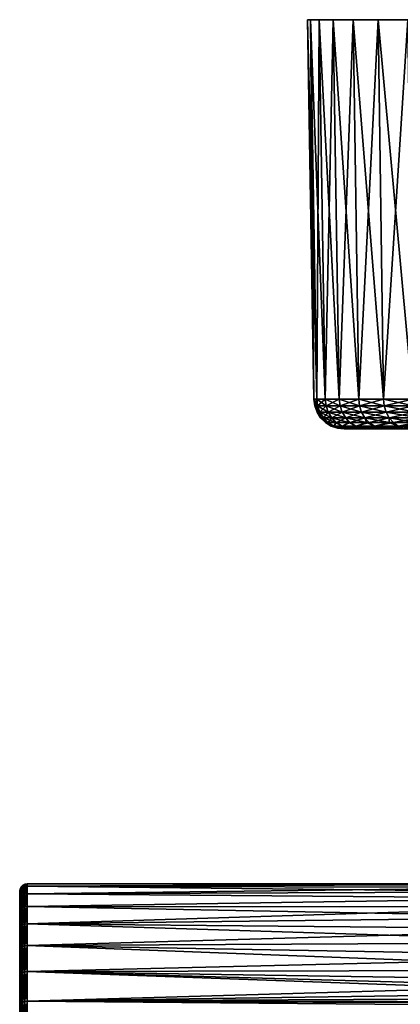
# Model space of a CAD drawing. Header units: metres. Extents: x -128 to 146, y -23 to 80.
# Tile 5 of 113: x -128 to -103, y 15 to 80. Entities that reach past the tile are written whole.
import ezdxf

# ---------------------------------------------------------------- set-up
doc = ezdxf.new("R2010")
doc.units = ezdxf.units.M
doc.layers.add('solid_509241_SW0001', color=7, linetype='CONTINUOUS')

msp = doc.modelspace()

# ---------------------------------------------------------------- linework, layer by layer
at = {"layer": 'solid_509241_SW0001'}
for points in [[(-44.190529, 80, -3.514035), (-108.809471, 80, -3.514035), (-109, 80, -0.000002)], [(-108.582787, 54.966671, -0.000002), (-109, 80, -0.000002), (-108.809471, 80, -3.514035)], [(-44, 80, -0.000002), (-44.190529, 80, -3.514035), (-109, 80, -0.000002)], [(-108.809471, 80, 3.514032), (-44, 80, -0.000002), (-109, 80, -0.000002)], [(-108.394714, 54.966629, 3.468765), (-108.809471, 80, 3.514032), (-109, 80, -0.000002)], [(-108.394714, 54.966629, 3.468765), (-109, 80, -0.000002), (-108.582787, 54.966671, -0.000002)], [(-44.759819, 80, -6.986503), (-108.240181, 80, -6.986502), (-108.809471, 80, -3.514035)], [(-108.394714, 54.966629, -3.468768), (-108.809471, 80, -3.514035), (-108.240181, 80, -6.986502)], [(-44.190529, 80, -3.514035), (-44.759819, 80, -6.986503), (-108.809471, 80, -3.514035)], [(-108.394714, 54.966629, -3.468768), (-108.582787, 54.966671, -0.000002), (-108.809471, 80, -3.514035)], [(-108.809471, 80, 3.514032), (-44.190529, 80, 3.514032), (-44, 80, -0.000002)], [(-108.809471, 80, 3.514032), (-108.240181, 80, 6.986499), (-44.190529, 80, 3.514032)], [(-107.832703, 54.96664, 6.896859), (-108.240181, 80, 6.986499), (-108.809471, 80, 3.514032)], [(-108.394714, 54.966629, 3.468765), (-107.832703, 54.96664, 6.896859), (-108.809471, 80, 3.514032)], [(-107.832703, 54.96664, -6.896862), (-108.394714, 54.966629, -3.468768), (-108.240181, 80, -6.986502)], [(-45.701141, 80, -10.376924), (-107.298859, 80, -10.376924), (-108.240181, 80, -6.986502)], [(-107.832703, 54.96664, -6.896862), (-108.240181, 80, -6.986502), (-107.298859, 80, -10.376924)], [(-44.759819, 80, -6.986503), (-45.701141, 80, -10.376924), (-108.240181, 80, -6.986502)], [(-108.240181, 80, 6.986499), (-44.759819, 80, 6.986499), (-44.190529, 80, 3.514032)], [(-108.240181, 80, 6.986499), (-107.298859, 80, 10.376921), (-44.759819, 80, 6.986499)], [(-106.903351, 54.966667, 10.244089), (-107.298859, 80, 10.376921), (-108.240181, 80, 6.986499)], [(-107.832703, 54.96664, 6.896859), (-106.903351, 54.966667, 10.244089), (-108.240181, 80, 6.986499)], [(-106.903351, 54.966667, -10.244092), (-107.832703, 54.96664, -6.896862), (-107.298859, 80, -10.376924)], [(-47.003838, 80, -13.646488), (-105.996162, 80, -13.646487), (-107.298859, 80, -10.376924)], [(-106.903351, 54.966667, -10.244092), (-107.298859, 80, -10.376924), (-105.996162, 80, -13.646487)], [(-45.701141, 80, -10.376924), (-47.003838, 80, -13.646488), (-107.298859, 80, -10.376924)], [(-107.298859, 80, 10.376921), (-45.701141, 80, 10.37692), (-44.759819, 80, 6.986499)], [(-107.298859, 80, 10.376921), (-105.996162, 80, 13.646485), (-45.701141, 80, 10.37692)], [(-105.617546, 54.966667, 13.471213), (-105.996162, 80, 13.646485), (-107.298859, 80, 10.376921)], [(-106.903351, 54.966667, 10.244089), (-105.617546, 54.966667, 13.471213), (-107.298859, 80, 10.376921)], [(-105.617546, 54.966667, -13.471216), (-106.903351, 54.966667, -10.244092), (-105.996162, 80, -13.646487)], [(-48.652134, 80, -16.755495), (-104.34787, 80, -16.755493), (-105.996162, 80, -13.646487)], [(-105.617546, 54.966667, -13.471216), (-105.996162, 80, -13.646487), (-104.34787, 80, -16.755493)], [(-47.003838, 80, -13.646488), (-48.652134, 80, -16.755495), (-105.996162, 80, -13.646487)], [(-105.996162, 80, 13.646485), (-47.003838, 80, 13.646484), (-45.701141, 80, 10.37692)], [(-105.996162, 80, 13.646485), (-104.34787, 80, 16.755491), (-47.003838, 80, 13.646484)], [(-103.990364, 54.96664, 16.540403), (-104.34787, 80, 16.755491), (-105.996162, 80, 13.646485)], [(-105.617546, 54.966667, 13.471213), (-103.990364, 54.96664, 16.540403), (-105.996162, 80, 13.646485)], [(-103.990364, 54.96664, -16.540407), (-105.617546, 54.966667, -13.471216), (-104.34787, 80, -16.755493)], [(-50.626945, 80, -19.668129), (-102.373055, 80, -19.668129), (-104.34787, 80, -16.755493)], [(-103.990364, 54.96664, -16.540407), (-104.34787, 80, -16.755493), (-102.373055, 80, -19.668129)], [(-48.652134, 80, -16.755495), (-50.626945, 80, -19.668129), (-104.34787, 80, -16.755493)], [(-104.34787, 80, 16.755491), (-48.652134, 80, 16.755491), (-47.003838, 80, 13.646484)], [(-104.34787, 80, 16.755491), (-102.373055, 80, 19.668125), (-48.652134, 80, 16.755491)], [(-102.040878, 54.966644, 19.415676), (-102.373055, 80, 19.668125), (-104.34787, 80, 16.755491)], [(-103.990364, 54.96664, 16.540403), (-102.040878, 54.966644, 19.415676), (-104.34787, 80, 16.755491)], [(-102.040878, 54.966644, -19.41568), (-103.990364, 54.96664, -16.540407), (-102.373055, 80, -19.668129)], [(-108.52636, 54.527149, -0.000002), (-108.582787, 54.966671, -0.000002), (-108.394714, 54.966629, -3.468768)], [(-108.338623, 54.527149, 3.462657), (-108.394714, 54.966629, 3.468765), (-108.582787, 54.966671, -0.000002)], [(-108.338623, 54.527149, 3.462657), (-108.582787, 54.966671, -0.000002), (-108.52636, 54.527149, -0.000002)], [(-108.338623, 54.527149, -3.46266), (-108.52636, 54.527149, -0.000002), (-108.394714, 54.966629, -3.468768)], [(-108.338623, 54.527149, -3.46266), (-108.394714, 54.966629, -3.468768), (-107.832703, 54.96664, -6.896862)], [(-107.777603, 54.527153, 6.884719), (-107.832703, 54.96664, 6.896859), (-108.394714, 54.966629, 3.468765)], [(-107.777603, 54.527153, 6.884719), (-108.394714, 54.966629, 3.468765), (-108.338623, 54.527149, 3.462657)], [(-107.777603, 54.527153, -6.884722), (-108.338623, 54.527149, -3.46266), (-107.832703, 54.96664, -6.896862)], [(-107.777603, 54.527153, -6.884722), (-107.832703, 54.96664, -6.896862), (-106.903351, 54.966667, -10.244092)], [(-106.849884, 54.527153, 10.226064), (-106.903351, 54.966667, 10.244089), (-107.832703, 54.96664, 6.896859)], [(-106.849884, 54.527153, 10.226064), (-107.832703, 54.96664, 6.896859), (-107.777603, 54.527153, 6.884719)], [(-106.849884, 54.527153, -10.226068), (-107.777603, 54.527153, -6.884722), (-106.903351, 54.966667, -10.244092)], [(-106.849884, 54.527153, -10.226068), (-106.903351, 54.966667, -10.244092), (-105.617546, 54.966667, -13.471216)], [(-105.566338, 54.527153, 13.447517), (-105.617546, 54.966667, 13.471213), (-106.903351, 54.966667, 10.244089)], [(-105.566338, 54.527153, 13.447517), (-106.903351, 54.966667, 10.244089), (-106.849884, 54.527153, 10.226064)], [(-105.566338, 54.527153, -13.447521), (-106.849884, 54.527153, -10.226068), (-105.617546, 54.966667, -13.471216)], [(-105.566338, 54.527153, -13.447521), (-105.617546, 54.966667, -13.471216), (-103.990364, 54.96664, -16.540407)], [(-103.942017, 54.527153, 16.511312), (-103.990364, 54.96664, 16.540403), (-105.617546, 54.966667, 13.471213)], [(-103.942017, 54.527153, 16.511312), (-105.617546, 54.966667, 13.471213), (-105.566338, 54.527153, 13.447517)], [(-103.942017, 54.527153, -16.511314), (-105.566338, 54.527153, -13.447521), (-103.990364, 54.96664, -16.540407)], [(-103.942017, 54.527153, -16.511314), (-103.990364, 54.96664, -16.540407), (-102.040878, 54.966644, -19.41568)], [(-101.995964, 54.527153, 19.381525), (-102.040878, 54.966644, 19.415676), (-103.990364, 54.96664, 16.540403)], [(-101.995964, 54.527153, 19.381525), (-103.990364, 54.96664, 16.540403), (-103.942017, 54.527153, 16.511312)], [(-101.995964, 54.527153, -19.381529), (-103.942017, 54.527153, -16.511314), (-102.040878, 54.966644, -19.41568)], [(-108.52636, 54.527149, -0.000002), (-108.374344, 54.110443, -0.000002), (-108.187492, 54.110447, 3.446221)], [(-108.338623, 54.527149, -3.46266), (-108.374344, 54.110443, -0.000002), (-108.52636, 54.527149, -0.000002)], [(-108.338623, 54.527149, 3.462657), (-108.52636, 54.527149, -0.000002), (-108.187492, 54.110447, 3.446221)], [(-108.187492, 54.110447, -3.446224), (-108.374344, 54.110443, -0.000002), (-108.338623, 54.527149, -3.46266)], [(-108.187492, 54.110447, -3.446224), (-108.134216, 53.737495, -0.000002), (-108.374344, 54.110443, -0.000002)], [(-108.187492, 54.110447, 3.446221), (-108.374344, 54.110443, -0.000002), (-107.948776, 53.737495, 3.420259)], [(-108.374344, 54.110443, -0.000002), (-108.134216, 53.737495, -0.000002), (-107.948776, 53.737495, 3.420259)], [(-107.777603, 54.527153, 6.884719), (-108.338623, 54.527149, 3.462657), (-107.629143, 54.110447, 6.85204)], [(-108.187492, 54.110447, -3.446224), (-108.338623, 54.527149, -3.46266), (-107.777603, 54.527153, -6.884722)], [(-108.338623, 54.527149, 3.462657), (-108.187492, 54.110447, 3.446221), (-107.629143, 54.110447, 6.85204)], [(-107.629143, 54.110447, -6.852043), (-108.187492, 54.110447, -3.446224), (-107.777603, 54.527153, -6.884722)], [(-107.948776, 53.737495, -3.420262), (-108.134216, 53.737495, -0.000002), (-108.187492, 54.110447, -3.446224)], [(-108.187492, 54.110447, 3.446221), (-107.948776, 53.737495, 3.420259), (-107.39463, 53.737495, 6.80042)], [(-107.629143, 54.110447, 6.85204), (-108.187492, 54.110447, 3.446221), (-107.39463, 53.737495, 6.80042)], [(-107.948776, 53.737495, -3.420262), (-108.187492, 54.110447, -3.446224), (-107.629143, 54.110447, -6.852043)], [(-107.39463, 53.737495, -6.800423), (-107.948776, 53.737495, -3.420262), (-107.629143, 54.110447, -6.852043)], [(-107.777603, 54.527153, 6.884719), (-107.629143, 54.110447, 6.85204), (-106.705826, 54.110447, 10.177525)], [(-106.849884, 54.527153, 10.226064), (-107.777603, 54.527153, 6.884719), (-106.705826, 54.110447, 10.177525)], [(-107.629143, 54.110447, -6.852043), (-107.777603, 54.527153, -6.884722), (-106.849884, 54.527153, -10.226068)], [(-106.705826, 54.110447, -10.177528), (-107.629143, 54.110447, -6.852043), (-106.849884, 54.527153, -10.226068)], [(-107.629143, 54.110447, 6.85204), (-107.39463, 53.737495, 6.80042), (-106.478264, 53.737495, 10.100852)], [(-106.705826, 54.110447, 10.177525), (-107.629143, 54.110447, 6.85204), (-106.478264, 53.737495, 10.100852)], [(-107.39463, 53.737495, -6.800423), (-107.629143, 54.110447, -6.852043), (-106.705826, 54.110447, -10.177528)], [(-106.478264, 53.737495, -10.100855), (-107.39463, 53.737495, -6.800423), (-106.705826, 54.110447, -10.177528)], [(-106.849884, 54.527153, 10.226064), (-106.705826, 54.110447, 10.177525), (-105.428368, 54.110447, 13.383687)], [(-105.566338, 54.527153, 13.447517), (-106.849884, 54.527153, 10.226064), (-105.428368, 54.110447, 13.383687)], [(-106.705826, 54.110447, -10.177528), (-106.849884, 54.527153, -10.226068), (-105.566338, 54.527153, -13.447521)], [(-105.428368, 54.110447, -13.383691), (-106.705826, 54.110447, -10.177528), (-105.566338, 54.527153, -13.447521)], [(-106.705826, 54.110447, 10.177525), (-106.478264, 53.737495, 10.100852), (-105.210434, 53.737495, 13.282861)], [(-105.428368, 54.110447, 13.383687), (-106.705826, 54.110447, 10.177525), (-105.210434, 53.737495, 13.282861)], [(-106.478264, 53.737495, -10.100855), (-106.705826, 54.110447, -10.177528), (-105.428368, 54.110447, -13.383691)], [(-105.210434, 53.737495, -13.282864), (-106.478264, 53.737495, -10.100855), (-105.428368, 54.110447, -13.383691)], [(-105.566338, 54.527153, 13.447517), (-105.428368, 54.110447, 13.383687), (-103.81176, 54.110447, 16.43294)], [(-103.942017, 54.527153, 16.511312), (-105.566338, 54.527153, 13.447517), (-103.81176, 54.110447, 16.43294)], [(-105.428368, 54.110447, -13.383691), (-105.566338, 54.527153, -13.447521), (-103.942017, 54.527153, -16.511314)], [(-103.81176, 54.110447, -16.432941), (-105.428368, 54.110447, -13.383691), (-103.942017, 54.527153, -16.511314)], [(-105.428368, 54.110447, 13.383687), (-105.210434, 53.737495, 13.282861), (-103.606003, 53.737495, 16.309139)], [(-103.81176, 54.110447, 16.43294), (-105.428368, 54.110447, 13.383687), (-103.606003, 53.737495, 16.309139)], [(-105.210434, 53.737495, -13.282864), (-105.428368, 54.110447, -13.383691), (-103.81176, 54.110447, -16.432941)], [(-103.606003, 53.737495, -16.309143), (-105.210434, 53.737495, -13.282864), (-103.81176, 54.110447, -16.432941)], [(-103.942017, 54.527153, 16.511312), (-103.81176, 54.110447, 16.43294), (-101.874947, 54.110447, 19.289528)], [(-101.995964, 54.527153, 19.381525), (-103.942017, 54.527153, 16.511312), (-101.874947, 54.110447, 19.289528)], [(-103.81176, 54.110447, -16.432941), (-103.942017, 54.527153, -16.511314), (-101.995964, 54.527153, -19.381529)], [(-101.874947, 54.110447, -19.289532), (-103.81176, 54.110447, -16.432941), (-101.995964, 54.527153, -19.381529)], [(-103.81176, 54.110447, 16.43294), (-103.606003, 53.737495, 16.309139), (-101.683777, 53.737495, 19.144209)], [(-101.874947, 54.110447, 19.289528), (-103.81176, 54.110447, 16.43294), (-101.683777, 53.737495, 19.144209)], [(-103.606003, 53.737495, -16.309143), (-103.81176, 54.110447, -16.432941), (-101.874947, 54.110447, -19.289532)], [(-101.683777, 53.737495, -19.144213), (-103.606003, 53.737495, -16.309143), (-101.874947, 54.110447, -19.289532)], [(-108.134216, 53.737495, -0.000002), (-107.817795, 53.426643, -0.000002), (-107.646233, 53.426643, 3.273599)], [(-107.948776, 53.737495, -3.420262), (-107.817795, 53.426643, -0.000002), (-108.134216, 53.737495, -0.000002)], [(-107.948776, 53.737495, 3.420259), (-108.134216, 53.737495, -0.000002), (-107.646233, 53.426643, 3.273599)], [(-107.634209, 53.426643, -3.38605), (-107.817795, 53.426643, -0.000002), (-107.948776, 53.737495, -3.420262)], [(-107.948776, 53.737495, 3.420259), (-107.646233, 53.426643, 3.273599), (-107.133423, 53.426643, 6.511333)], [(-107.39463, 53.737495, 6.80042), (-107.948776, 53.737495, 3.420259), (-107.133423, 53.426643, 6.511333)], [(-107.634209, 53.426643, -3.38605), (-107.948776, 53.737495, -3.420262), (-107.39463, 53.737495, -6.800423)], [(-107.817795, 53.426643, -0.000002), (-107.440636, 53.193184, -0.000002), (-107.259254, 53.193184, 3.345269)], [(-107.634209, 53.426643, -3.38605), (-107.440636, 53.193184, -0.000002), (-107.817795, 53.426643, -0.000002)], [(-107.646233, 53.426643, 3.273599), (-107.817795, 53.426643, -0.000002), (-107.259254, 53.193184, 3.345269)], [(-107.133423, 53.426643, 6.511333), (-107.646233, 53.426643, 3.273599), (-107.259254, 53.193184, 3.345269)], [(-107.085602, 53.426647, -6.732401), (-107.634209, 53.426643, -3.38605), (-107.39463, 53.737495, -6.800423)], [(-107.259254, 53.193184, -3.345272), (-107.634209, 53.426643, -3.38605), (-107.085602, 53.426647, -6.732401)], [(-107.259254, 53.193184, -3.345272), (-107.440636, 53.193184, -0.000002), (-107.634209, 53.426643, -3.38605)], [(-107.39463, 53.737495, 6.80042), (-107.133423, 53.426643, 6.511333), (-106.284988, 53.426647, 9.677728)], [(-106.478264, 53.737495, 10.100852), (-107.39463, 53.737495, 6.80042), (-106.284988, 53.426647, 9.677728)], [(-107.085602, 53.426647, -6.732401), (-107.39463, 53.737495, -6.800423), (-106.478264, 53.737495, -10.100855)], [(-106.717255, 53.193188, -6.651322), (-107.259254, 53.193184, -3.345272), (-107.085602, 53.426647, -6.732401)], [(-107.133423, 53.426643, 6.511333), (-107.259254, 53.193184, 3.345269), (-106.717255, 53.193188, 6.651319)], [(-106.284988, 53.426647, 9.677728), (-107.133423, 53.426643, 6.511333), (-106.717255, 53.193188, 6.651319)], [(-106.178406, 53.426647, -9.99982), (-107.085602, 53.426647, -6.732401), (-106.478264, 53.737495, -10.100855)], [(-106.717255, 53.193188, -6.651322), (-107.085602, 53.426647, -6.732401), (-106.178406, 53.426647, -9.99982)], [(-106.284988, 53.426647, 9.677728), (-106.717255, 53.193188, 6.651319), (-105.820984, 53.193188, 9.879389)], [(-105.820984, 53.193188, -9.879392), (-106.717255, 53.193188, -6.651322), (-106.178406, 53.426647, -9.99982)], [(-106.478264, 53.737495, 10.100852), (-106.284988, 53.426647, 9.677728), (-105.110229, 53.426647, 12.738091)], [(-105.210434, 53.737495, 13.282861), (-106.478264, 53.737495, 10.100852), (-105.110229, 53.426647, 12.738091)], [(-106.178406, 53.426647, -9.99982), (-106.478264, 53.737495, -10.100855), (-105.210434, 53.737495, -13.282864)], [(-105.110229, 53.426647, 12.738091), (-106.284988, 53.426647, 9.677728), (-105.820984, 53.193188, 9.879389)], [(-104.923256, 53.426647, -13.150001), (-106.178406, 53.426647, -9.99982), (-105.210434, 53.737495, -13.282864)], [(-105.820984, 53.193188, -9.879392), (-106.178406, 53.426647, -9.99982), (-104.923256, 53.426647, -13.150001)], [(-105.110229, 53.426647, 12.738091), (-105.820984, 53.193188, 9.879389), (-104.580956, 53.193188, 12.991632)], [(-104.580956, 53.193188, -12.991634), (-105.820984, 53.193188, -9.879392), (-104.923256, 53.426647, -13.150001)], [(-105.210434, 53.737495, 13.282861), (-105.110229, 53.426647, 12.738091), (-103.622002, 53.426647, 15.658893)], [(-103.606003, 53.737495, 16.309139), (-105.210434, 53.737495, 13.282861), (-103.622002, 53.426647, 15.658893)], [(-104.923256, 53.426647, -13.150001), (-105.210434, 53.737495, -13.282864), (-103.606003, 53.737495, -16.309143)], [(-103.622002, 53.426647, 15.658893), (-105.110229, 53.426647, 12.738091), (-104.580956, 53.193188, 12.991632)], [(-103.334877, 53.426647, -16.146009), (-104.923256, 53.426647, -13.150001), (-103.606003, 53.737495, -16.309143)], [(-104.580956, 53.193188, -12.991634), (-104.923256, 53.426647, -13.150001), (-103.334877, 53.426647, -16.146009)], [(-103.622002, 53.426647, 15.658893), (-104.580956, 53.193188, 12.991632), (-103.011703, 53.193188, 15.951559)], [(-103.011703, 53.193188, -15.951563), (-104.580956, 53.193188, -12.991634), (-103.334877, 53.426647, -16.146009)], [(-103.606003, 53.737495, 16.309139), (-103.622002, 53.426647, 15.658893), (-101.836624, 53.426647, 18.408133)], [(-101.836624, 53.426647, 18.408133), (-103.622002, 53.426647, 15.658893), (-103.011703, 53.193188, 15.951559)], [(-101.683777, 53.737495, 19.144209), (-103.606003, 53.737495, 16.309139), (-101.836624, 53.426647, 18.408133)], [(-103.334877, 53.426647, -16.146009), (-103.606003, 53.737495, -16.309143), (-101.683777, 53.737495, -19.144213)], [(-101.431877, 53.426647, -18.952721), (-103.334877, 53.426647, -16.146009), (-101.683777, 53.737495, -19.144213)], [(-103.011703, 53.193188, -15.951563), (-103.334877, 53.426647, -16.146009), (-101.431877, 53.426647, -18.952721)], [(-101.836624, 53.426647, 18.408133), (-103.011703, 53.193188, 15.951559), (-101.131622, 53.193188, 18.72447)], [(-101.131622, 53.193188, -18.724472), (-103.011703, 53.193188, -15.951563), (-101.431877, 53.426647, -18.952721)], [(-107.440636, 53.193184, -0.000002), (-107.021286, 53.048599, -0.000002), (-106.842369, 53.048599, 3.29993)], [(-107.259254, 53.193184, -3.345272), (-107.021286, 53.048599, -0.000002), (-107.440636, 53.193184, -0.000002)], [(-107.259254, 53.193184, 3.345269), (-107.440636, 53.193184, -0.000002), (-106.842369, 53.048599, 3.29993)], [(-106.717255, 53.193188, 6.651319), (-107.259254, 53.193184, 3.345269), (-106.307716, 53.048599, 6.561173)], [(-106.842369, 53.048599, -3.299933), (-107.259254, 53.193184, -3.345272), (-106.717255, 53.193188, -6.651322)], [(-106.842369, 53.048599, -3.299933), (-107.021286, 53.048599, -0.000002), (-107.259254, 53.193184, -3.345272)], [(-107.259254, 53.193184, 3.345269), (-106.842369, 53.048599, 3.29993), (-106.307716, 53.048599, 6.561173)], [(-107.021286, 53.048599, -0.000002), (-106.583054, 53, -0.000002), (-106.538269, 53, 1.640786)], [(-106.842369, 53.048599, 3.29993), (-107.021286, 53.048599, -0.000002), (-106.538269, 53, 1.640786)], [(-106.842369, 53.048599, -3.299933), (-106.583054, 53, -0.000002), (-107.021286, 53.048599, -0.000002)], [(-106.307716, 53.048599, -6.561176), (-106.842369, 53.048599, -3.299933), (-106.717255, 53.193188, -6.651322)], [(-106.842369, 53.048599, 3.29993), (-106.399628, 53, 3.31696), (-106.164185, 53, 5.002585)], [(-106.307716, 53.048599, 6.561173), (-106.842369, 53.048599, 3.29993), (-106.164185, 53, 5.002585)], [(-106.842369, 53.048599, 3.29993), (-106.538269, 53, 1.640786), (-106.399628, 53, 3.31696)], [(-106.538277, 53, -1.64065), (-106.583054, 53, -0.000002), (-106.842369, 53.048599, -3.299933)], [(-106.399628, 53, -3.316916), (-106.842369, 53.048599, -3.299933), (-106.307716, 53.048599, -6.561176)], [(-106.399628, 53, -3.316916), (-106.538277, 53, -1.64065), (-106.842369, 53.048599, -3.299933)], [(-106.717255, 53.193188, 6.651319), (-106.307716, 53.048599, 6.561173), (-105.423599, 53.048599, 9.745492)], [(-105.820984, 53.193188, 9.879389), (-106.717255, 53.193188, 6.651319), (-105.423599, 53.048599, 9.745492)], [(-106.307716, 53.048599, -6.561176), (-106.717255, 53.193188, -6.651322), (-105.820984, 53.193188, -9.879392)], [(-94.109802, 53, 2.222078), (-106.538269, 53, 1.640786), (-106.583054, 53, -0.000002)], [(-94.25, 53, -0.000002), (-106.583054, 53, -0.000002), (-106.538277, 53, -1.64065)], [(-94.109802, 53, 2.222078), (-106.583054, 53, -0.000002), (-94.25, 53, -0.000002)], [(-94.110878, 53, -2.213521), (-106.538277, 53, -1.64065), (-106.399628, 53, -3.316916)], [(-94.110878, 53, -2.213521), (-94.25, 53, -0.000002), (-106.538277, 53, -1.64065)], [(-94.109802, 53, 2.222078), (-106.399628, 53, 3.31696), (-106.538269, 53, 1.640786)], [(-106.164169, 53, -5.002666), (-106.399628, 53, -3.316916), (-106.307716, 53.048599, -6.561176)], [(-93.688332, 53, 4.427857), (-106.164185, 53, 5.002585), (-106.399628, 53, 3.31696)], [(-93.933914, 53, 3.331995), (-93.688332, 53, 4.427857), (-106.399628, 53, 3.31696)], [(-94.109802, 53, 2.222078), (-93.933914, 53, 3.331995), (-106.399628, 53, 3.31696)], [(-93.93573, 53, -3.322447), (-106.399628, 53, -3.316916), (-106.164169, 53, -5.002666)], [(-93.93573, 53, -3.322447), (-94.110878, 53, -2.213521), (-106.399628, 53, -3.316916)], [(-105.423599, 53.048599, -9.745496), (-106.307716, 53.048599, -6.561176), (-105.820984, 53.193188, -9.879392)], [(-106.307716, 53.048599, 6.561173), (-105.834023, 53, 6.671281), (-105.412598, 53, 8.309767)], [(-105.423599, 53.048599, 9.745492), (-106.307716, 53.048599, 6.561173), (-105.412598, 53, 8.309767)], [(-106.307716, 53.048599, 6.561173), (-106.164185, 53, 5.002585), (-105.834023, 53, 6.671281)], [(-105.834007, 53, -6.671357), (-106.307716, 53.048599, -6.561176), (-105.423599, 53.048599, -9.745496)], [(-105.834007, 53, -6.671357), (-106.164169, 53, -5.002666), (-106.307716, 53.048599, -6.561176)], [(-92.996178, 53, 6.551529), (-105.834023, 53, 6.671281), (-106.164185, 53, 5.002585)], [(-93.375076, 53, 5.502475), (-92.996178, 53, 6.551529), (-106.164185, 53, 5.002585)], [(-93.688332, 53, 4.427857), (-93.375076, 53, 5.502475), (-106.164185, 53, 5.002585)], [(-93.378525, 53, -5.49188), (-106.164169, 53, -5.002666), (-105.834007, 53, -6.671357)], [(-93.69091, 53, -4.41783), (-93.93573, 53, -3.322447), (-106.164169, 53, -5.002666)], [(-93.378525, 53, -5.49188), (-93.69091, 53, -4.41783), (-106.164169, 53, -5.002666)], [(-92.552498, 53, 7.573936), (-105.412598, 53, 8.309767), (-105.834023, 53, 6.671281)], [(-92.996178, 53, 6.551529), (-92.552498, 53, 7.573936), (-105.834023, 53, 6.671281)], [(-105.41259, 53, -8.309776), (-105.834007, 53, -6.671357), (-105.423599, 53.048599, -9.745496)], [(-93.000603, 53, -6.540378), (-105.834007, 53, -6.671357), (-105.41259, 53, -8.309776)], [(-93.000603, 53, -6.540378), (-93.378525, 53, -5.49188), (-105.834007, 53, -6.671357)], [(-105.820984, 53.193188, 9.879389), (-105.423599, 53.048599, 9.745492), (-104.200371, 53.048599, 12.815555)], [(-104.580956, 53.193188, 12.991632), (-105.820984, 53.193188, 9.879389), (-104.200371, 53.048599, 12.815555)], [(-105.423599, 53.048599, -9.745496), (-105.820984, 53.193188, -9.879392), (-104.580956, 53.193188, -12.991634)], [(-104.200371, 53.048599, -12.815557), (-105.423599, 53.048599, -9.745496), (-104.580956, 53.193188, -12.991634)], [(-105.423599, 53.048599, 9.745492), (-104.901794, 53, 9.916079), (-104.303329, 53, 11.487617)], [(-104.200371, 53.048599, 12.815555), (-105.423599, 53.048599, 9.745492), (-104.303329, 53, 11.487617)], [(-105.423599, 53.048599, 9.745492), (-105.412598, 53, 8.309767), (-104.901794, 53, 9.916079)], [(-104.901825, 53, -9.916006), (-105.423599, 53.048599, -9.745496), (-104.200371, 53.048599, -12.815557)], [(-104.901825, 53, -9.916006), (-105.41259, 53, -8.309776), (-105.423599, 53.048599, -9.745496)], [(-91.473419, 53, 9.531286), (-104.901794, 53, 9.916079), (-105.412598, 53, 8.309767)], [(-92.04406, 53, 8.569132), (-91.473419, 53, 9.531286), (-105.412598, 53, 8.309767)], [(-92.552498, 53, 7.573936), (-92.04406, 53, 8.569132), (-105.412598, 53, 8.309767)], [(-92.054382, 53, -8.550396), (-105.41259, 53, -8.309776), (-104.901825, 53, -9.916006)], [(-92.054382, 53, -8.550396), (-93.000603, 53, -6.540378), (-105.41259, 53, -8.309776)], [(-104.303398, 53, -11.487463), (-104.901825, 53, -9.916006), (-104.200371, 53.048599, -12.815557)], [(-90.866631, 53, -10.423506), (-104.901825, 53, -9.916006), (-104.303398, 53, -11.487463)], [(-90.866631, 53, -10.423506), (-92.054382, 53, -8.550396), (-104.901825, 53, -9.916006)], [(-90.844849, 53, 10.453459), (-104.303329, 53, 11.487617), (-104.901794, 53, 9.916079)], [(-91.473419, 53, 9.531286), (-90.844849, 53, 10.453459), (-104.901794, 53, 9.916079)], [(-104.580956, 53.193188, 12.991632), (-104.200371, 53.048599, 12.815555), (-102.652382, 53.048603, 15.735366)], [(-103.011703, 53.193188, 15.951559), (-104.580956, 53.193188, 12.991632), (-102.652382, 53.048603, 15.735366)], [(-104.200371, 53.048599, -12.815557), (-104.580956, 53.193188, -12.991634), (-103.011703, 53.193188, -15.951563)], [(-103.618698, 53, -13.021798), (-104.303398, 53, -11.487463), (-104.200371, 53.048599, -12.815557)], [(-89.456627, 53, -12.131647), (-104.303398, 53, -11.487463), (-103.618698, 53, -13.021798)], [(-89.456627, 53, -12.131647), (-90.866631, 53, -10.423506), (-104.303398, 53, -11.487463)], [(-104.200371, 53.048599, 12.815555), (-104.303329, 53, 11.487617), (-103.618629, 53, 13.021933)], [(-89.426147, 53, 12.164111), (-103.618629, 53, 13.021933), (-104.303329, 53, 11.487617)], [(-90.844849, 53, 10.453459), (-89.426147, 53, 12.164111), (-104.303329, 53, 11.487617)], [(-102.652382, 53.048603, -15.735369), (-104.200371, 53.048599, -12.815557), (-103.011703, 53.193188, -15.951563)], [(-102.652382, 53.048603, 15.735366), (-104.200371, 53.048599, 12.815555), (-102.846642, 53, 14.520511)], [(-103.618698, 53, -13.021798), (-104.200371, 53.048599, -12.815557), (-102.652382, 53.048603, -15.735369)], [(-104.200371, 53.048599, 12.815555), (-103.618629, 53, 13.021933), (-102.846642, 53, 14.520511)], [(-102.846619, 53, -14.520554), (-103.618698, 53, -13.021798), (-102.652382, 53.048603, -15.735369)], [(-87.837074, 53, -13.657338), (-103.618698, 53, -13.021798), (-102.846619, 53, -14.520554)], [(-87.837074, 53, -13.657338), (-89.456627, 53, -12.131647), (-103.618698, 53, -13.021798)], [(-86.920135, 53, 14.369184), (-102.846642, 53, 14.520511), (-103.618629, 53, 13.021933)], [(-87.802231, 53, 13.686183), (-86.920135, 53, 14.369184), (-103.618629, 53, 13.021933)], [(-89.426147, 53, 12.164111), (-87.802231, 53, 13.686183), (-103.618629, 53, 13.021933)], [(-103.011703, 53.193188, 15.951559), (-102.652382, 53.048603, 15.735366), (-100.797783, 53.048603, 18.470694)], [(-101.131622, 53.193188, 18.72447), (-103.011703, 53.193188, 15.951559), (-100.797783, 53.048603, 18.470694)], [(-102.652382, 53.048603, -15.735369), (-103.011703, 53.193188, -15.951563), (-101.131622, 53.193188, -18.724472)], [(-127.904419, 22.79402, 0), (-127.975525, 22.654509, 0), (-127.975525, 22.489332, 2.730699)], [(-127.904419, 22.627825, -2.747515), (-127.975525, 22.654509, 0), (-127.904419, 22.79402, 0)], [(-127.904419, 22.627825, 2.747515), (-127.904419, 22.79402, 0), (-127.975525, 22.489332, 2.730699)], [(-127.79364, 22.904694, 0), (-127.904419, 22.79402, 0), (-127.904419, 22.627825, 2.747515)], [(-127.79364, 22.737692, -2.760856), (-127.904419, 22.79402, 0), (-127.79364, 22.904694, 0)], [(-127.79364, 22.737692, 2.760856), (-127.79364, 22.904694, 0), (-127.904419, 22.627825, 2.747515)], [(-127.79364, 22.737692, -2.760856), (-127.904419, 22.627825, -2.747515), (-127.904419, 22.79402, 0)], [(-127.79364, 22.737692, 2.760856), (-127.904419, 22.627825, 2.747515), (-127.904419, 22.131666, 5.454966)], [(-127.79364, 22.239124, 5.481452), (-127.79364, 22.737692, 2.760856), (-127.904419, 22.131666, 5.454966)], [(-127.79364, 22.737692, -2.760856), (-127.79364, 22.239124, -5.481452), (-127.904419, 22.627825, -2.747515)], [(-127.65406, 22.975674), (-127.79364, 22.904694, 0), (-127.79364, 22.737692, 2.760856)], [(-127.65406, 22.808155, -2.769411), (-127.79364, 22.904694, 0), (-127.65406, 22.975674)], [(-127.65406, 22.808155, 2.769411), (-127.65406, 22.975674), (-127.79364, 22.737692, 2.760856)], [(-127.65406, 22.808155, -2.769411), (-127.79364, 22.737692, -2.760856), (-127.79364, 22.904694, 0)], [(-127.65406, 22.808155, 2.769411), (-127.79364, 22.737692, 2.760856), (-127.79364, 22.239124, 5.481452)], [(-127.65406, 22.308043, 5.498439), (-127.65406, 22.808155, 2.769411), (-127.79364, 22.239124, 5.481452)], [(-127.65406, 22.808155, -2.769411), (-127.65406, 22.308043, -5.498439), (-127.79364, 22.737692, -2.760856)], [(-127.65406, 22.308043, -5.498439), (-127.79364, 22.239124, -5.481452), (-127.79364, 22.737692, -2.760856)], [(-127.65406, 22.808155, 2.769411), (-127.5, 22.832304, 2.772344), (-127.5, 23)], [(-127.65406, 22.975674), (-127.5, 23), (-127.5, 22.832304, -2.772344)], [(-127.65406, 22.808155, 2.769411), (-127.5, 23), (-127.65406, 22.975674)], [(-127.65406, 22.808155, -2.769411), (-127.65406, 22.975674), (-127.5, 22.832304, -2.772344)], [(-127.65406, 22.308043, 5.498439), (-127.5, 22.331661, 5.50426), (-127.5, 22.832304, 2.772344)], [(-127.65406, 22.308043, 5.498439), (-127.5, 22.832304, 2.772344), (-127.65406, 22.808155, 2.769411)], [(-127.65406, 22.808155, -2.769411), (-127.5, 22.832304, -2.772344), (-127.5, 22.331661, -5.50426)], [(-127.65406, 22.808155, -2.769411), (-127.5, 22.331661, -5.50426), (-127.65406, 22.308043, -5.498439)], [(-93.819817, 23), (-127.5, 23), (-127.5, 22.832304, 2.772344)], [(-93.741898, 22.94099, 1.646509), (-93.819817, 23), (-127.5, 22.832304, 2.772344)], [(-93.741898, 22.940989, -1.646521), (-127.5, 23), (-93.819817, 23)], [(-127.5, 22.832304, -2.772344), (-127.5, 23), (-93.741898, 22.940989, -1.646521)], [(-93.50592, 22.762987, 3.293393), (-93.741898, 22.94099, 1.646509), (-127.5, 22.832304, 2.772344)], [(-127.5, 22.832304, -2.772344), (-93.741898, 22.940989, -1.646521), (-93.505913, 22.762981, -3.293423)], [(-93.50592, 22.762987, 3.293393), (-127.5, 22.832304, 2.772344), (-127.5, 22.331661, 5.50426)], [(-127.5, 22.832304, -2.772344), (-93.505913, 22.762981, -3.293423), (-93.105606, 22.463482, -4.93882)], [(-127.5, 22.331661, -5.50426), (-127.5, 22.832304, -2.772344), (-93.105606, 22.463482, -4.93882)], [(-93.105614, 22.46349, 4.938791), (-93.50592, 22.762987, 3.293393), (-127.5, 22.331661, 5.50426)], [(-127.975525, 22.654509, 0), (-128, 22.5), (-128, 22.336422, 2.708179)], [(-127.975525, 22.489332, -2.730699), (-128, 22.5), (-127.975525, 22.654509, 0)], [(-127.975525, 22.489332, 2.730699), (-127.975525, 22.654509, 0), (-128, 22.336422, 2.708179)], [(-128, -22.336422, 2.708179), (-128, 22.336422, 2.708179), (-128, 22.5)], [(-128, -22.5), (-128, -22.336422, 2.708179), (-128, 22.5)], [(-128, 22.336422, -2.708179), (-128, -22.5), (-128, 22.5)], [(-127.975525, 22.489332, -2.730699), (-128, 22.336422, -2.708179), (-128, 22.5)], [(-127.975525, 22.489332, 2.730699), (-128, 22.336422, 2.708179), (-128, 21.846973, 5.38143)], [(-127.975525, 21.99621, 5.421579), (-127.975525, 22.489332, 2.730699), (-128, 21.846973, 5.38143)], [(-127.975525, 22.489332, -2.730699), (-128, 21.846973, -5.38143), (-128, 22.336422, -2.708179)], [(-127.975525, 22.489332, -2.730699), (-127.975525, 21.99621, -5.421579), (-128, 21.846973, -5.38143)], [(-128, -21.846973, 5.38143), (-128, 21.846973, 5.38143), (-128, 22.336422, 2.708179)], [(-128, -22.336422, 2.708179), (-128, -21.846973, 5.38143), (-128, 22.336422, 2.708179)], [(-128, 22.336422, -2.708179), (-128, -22.336422, -2.708179), (-128, -22.5)], [(-128, 22.336422, -2.708179), (-128, 21.846973, -5.38143), (-128, -22.336422, -2.708179)], [(-127.904419, 22.627825, -2.747515), (-127.975525, 22.489332, -2.730699), (-127.975525, 22.654509, 0)], [(-127.904419, 22.627825, 2.747515), (-127.975525, 22.489332, 2.730699), (-127.975525, 21.99621, 5.421579)], [(-127.904419, 22.131666, 5.454966), (-127.904419, 22.627825, 2.747515), (-127.975525, 21.99621, 5.421579)], [(-127.904419, 22.627825, -2.747515), (-127.904419, 22.131666, -5.454966), (-127.975525, 22.489332, -2.730699)], [(-127.904419, 22.131666, -5.454966), (-127.975525, 21.99621, -5.421579), (-127.975525, 22.489332, -2.730699)], [(-127.904419, 22.131666, 5.454966), (-127.975525, 21.99621, 5.421579), (-127.975525, 21.182333, 8.0334)], [(-127.904419, 21.312778, 8.08287), (-127.904419, 22.131666, 5.454966), (-127.975525, 21.182333, 8.0334)], [(-127.904419, 22.131666, -5.454966), (-127.904419, 21.312778, -8.08287), (-127.975525, 21.99621, -5.421579)], [(-127.79364, 22.239124, -5.481452), (-127.904419, 22.131666, -5.454966), (-127.904419, 22.627825, -2.747515)], [(-127.79364, 22.239124, 5.481452), (-127.904419, 22.131666, 5.454966), (-127.904419, 21.312778, 8.08287)], [(-127.79364, 21.41626, 8.122116), (-127.79364, 22.239124, 5.481452), (-127.904419, 21.312778, 8.08287)], [(-127.79364, 22.239124, -5.481452), (-127.79364, 21.41626, -8.122116), (-127.904419, 22.131666, -5.454966)], [(-127.79364, 21.41626, -8.122116), (-127.904419, 21.312778, -8.08287), (-127.904419, 22.131666, -5.454966)], [(-127.65406, 22.308043, 5.498439), (-127.79364, 22.239124, 5.481452), (-127.79364, 21.41626, 8.122116)], [(-127.65406, 21.482628, 8.147286), (-127.65406, 22.308043, 5.498439), (-127.79364, 21.41626, 8.122116)], [(-127.65406, 22.308043, -5.498439), (-127.65406, 21.482628, -8.147286), (-127.79364, 22.239124, -5.481452)], [(-127.65406, 21.482628, -8.147286), (-127.79364, 21.41626, -8.122116), (-127.79364, 22.239124, -5.481452)], [(-127.65406, 21.482628, 8.147286), (-127.5, 21.505373, 8.155912), (-127.5, 22.331661, 5.50426)], [(-127.65406, 21.482628, 8.147286), (-127.5, 22.331661, 5.50426), (-127.65406, 22.308043, 5.498439)], [(-127.65406, 22.308043, -5.498439), (-127.5, 22.331661, -5.50426), (-127.5, 21.505373, -8.155912)], [(-127.65406, 22.308043, -5.498439), (-127.5, 21.505373, -8.155912), (-127.65406, 21.482628, -8.147286)], [(-92.529251, 22.03791, 6.582594), (-93.105614, 22.46349, 4.938791), (-127.5, 22.331661, 5.50426)], [(-127.5, 22.331661, -5.50426), (-93.105606, 22.463482, -4.93882), (-92.529221, 22.037891, -6.582653)], [(-92.529251, 22.03791, 6.582594), (-127.5, 22.331661, 5.50426), (-127.5, 21.505373, 8.155912)], [(-127.5, 21.505373, -8.155912), (-127.5, 22.331661, -5.50426), (-92.529221, 22.037891, -6.582653)], [(-127.975525, 21.99621, 5.421579), (-128, 21.846973, 5.38143), (-128, 21.038984, 7.97566)], [(-127.975525, 21.182333, 8.0334), (-127.975525, 21.99621, 5.421579), (-128, 21.038984, 7.97566)], [(-127.975525, 21.99621, -5.421579), (-128, 21.038984, -7.97566), (-128, 21.846973, -5.38143)], [(-127.975525, 21.99621, -5.421579), (-127.975525, 21.182333, -8.0334), (-128, 21.038984, -7.97566)], [(-128, -21.038984, 7.97566), (-128, 21.038984, 7.97566), (-128, 21.846973, 5.38143)], [(-128, -21.846973, 5.38143), (-128, -21.038984, 7.97566), (-128, 21.846973, 5.38143)], [(-128, 21.846973, -5.38143), (-128, -21.846973, -5.38143), (-128, -22.336422, -2.708179)], [(-128, 21.846973, -5.38143), (-128, 21.038984, -7.97566), (-128, -21.846973, -5.38143)], [(-127.904419, 21.312778, -8.08287), (-127.975525, 21.182333, -8.0334), (-127.975525, 21.99621, -5.421579)], [(-127.65406, 21.482628, 8.147286), (-127.79364, 21.41626, 8.122116), (-127.79364, 20.281099, 10.644341)], [(-127.65406, 20.343948, 10.677328), (-127.65406, 21.482628, 8.147286), (-127.79364, 20.281099, 10.644341)], [(-127.65406, 21.482628, -8.147286), (-127.65406, 20.343948, -10.677328), (-127.79364, 21.41626, -8.122116)], [(-127.65406, 20.343948, 10.677328), (-127.5, 20.365488, 10.688633), (-127.5, 21.505373, 8.155912)], [(-127.65406, 20.343948, 10.677328), (-127.5, 21.505373, 8.155912), (-127.65406, 21.482628, 8.147286)], [(-127.65406, 21.482628, -8.147286), (-127.5, 21.505373, -8.155912), (-127.5, 20.365488, -10.688633)], [(-127.65406, 21.482628, -8.147286), (-127.5, 20.365488, -10.688633), (-127.65406, 20.343948, -10.677328)], [(-91.765244, 21.484732, 8.210133), (-92.529251, 22.03791, 6.582594), (-127.5, 21.505373, 8.155912)], [(-127.5, 21.505373, -8.155912), (-92.529221, 22.037891, -6.582653), (-91.765213, 21.484711, -8.21019)], [(-91.765244, 21.484732, 8.210133), (-127.5, 21.505373, 8.155912), (-127.5, 20.365488, 10.688633)], [(-127.5, 21.505373, -8.155912), (-91.765213, 21.484711, -8.21019), (-90.798904, 20.804298, -9.807199)], [(-127.5, 20.365488, -10.688633), (-127.5, 21.505373, -8.155912), (-90.798904, 20.804298, -9.807199)], [(-90.798943, 20.804325, 9.807142), (-91.765244, 21.484732, 8.210133), (-127.5, 20.365488, 10.688633)], [(-127.975525, 21.182333, 8.0334), (-128, 21.038984, 7.97566), (-128, 19.924067, 10.45378)], [(-127.975525, 20.05957, 10.528075), (-127.975525, 21.182333, 8.0334), (-128, 19.924067, 10.45378)], [(-127.975525, 21.182333, -8.0334), (-128, 19.924067, -10.45378), (-128, 21.038984, -7.97566)], [(-127.975525, 21.182333, -8.0334), (-127.975525, 20.05957, -10.528075), (-128, 19.924067, -10.45378)], [(-128, -19.924067, 10.45378), (-128, 19.924067, 10.45378), (-128, 21.038984, 7.97566)], [(-128, -21.038984, 7.97566), (-128, -19.924067, 10.45378), (-128, 21.038984, 7.97566)], [(-128, 21.038984, -7.97566), (-128, -21.038984, -7.97566), (-128, -21.846973, -5.38143)], [(-128, 21.038984, -7.97566), (-128, 19.924067, -10.45378), (-128, -21.038984, -7.97566)], [(-127.904419, 21.312778, 8.08287), (-127.975525, 21.182333, 8.0334), (-127.975525, 20.05957, 10.528075)], [(-127.904419, 20.183102, 10.592909), (-127.904419, 21.312778, 8.08287), (-127.975525, 20.05957, 10.528075)], [(-127.904419, 21.312778, -8.08287), (-127.904419, 20.183102, -10.592909), (-127.975525, 21.182333, -8.0334)], [(-127.904419, 20.183102, -10.592909), (-127.975525, 20.05957, -10.528075), (-127.975525, 21.182333, -8.0334)], [(-127.79364, 21.41626, 8.122116), (-127.904419, 21.312778, 8.08287), (-127.904419, 20.183102, 10.592909)], [(-127.79364, 20.281099, 10.644341), (-127.79364, 21.41626, 8.122116), (-127.904419, 20.183102, 10.592909)], [(-127.79364, 21.41626, -8.122116), (-127.79364, 20.281099, -10.644341), (-127.904419, 21.312778, -8.08287)], [(-127.79364, 20.281099, -10.644341), (-127.904419, 20.183102, -10.592909), (-127.904419, 21.312778, -8.08287)], [(-127.65406, 20.343948, -10.677328), (-127.79364, 20.281099, -10.644341), (-127.79364, 21.41626, -8.122116)], [(-89.619911, 20.006243, 11.346816), (-90.798943, 20.804325, 9.807142), (-127.5, 20.365488, 10.688633)], [(-127.5, 20.365488, -10.688633), (-90.798904, 20.804298, -9.807199), (-89.619858, 20.006208, -11.346878)], [(-127.904419, 20.183102, 10.592909), (-127.975525, 20.05957, 10.528075), (-127.975525, 18.644295, 12.869227)], [(-127.904419, 18.759109, 12.948479), (-127.904419, 20.183102, 10.592909), (-127.975525, 18.644295, 12.869227)], [(-127.904419, 20.183102, -10.592909), (-127.904419, 18.759109, -12.948479), (-127.975525, 20.05957, -10.528075)], [(-127.79364, 20.281099, 10.644341), (-127.904419, 20.183102, 10.592909), (-127.904419, 18.759109, 12.948479)], [(-127.79364, 18.850193, 13.011349), (-127.79364, 20.281099, 10.644341), (-127.904419, 18.759109, 12.948479)], [(-127.79364, 20.281099, -10.644341), (-127.79364, 18.850193, -13.011349), (-127.904419, 20.183102, -10.592909)], [(-127.79364, 18.850193, -13.011349), (-127.904419, 18.759109, -12.948479), (-127.904419, 20.183102, -10.592909)], [(-127.65406, 20.343948, 10.677328), (-127.79364, 20.281099, 10.644341), (-127.79364, 18.850193, 13.011349)], [(-127.65406, 18.908609, 13.05167), (-127.65406, 20.343948, 10.677328), (-127.79364, 18.850193, 13.011349)], [(-127.65406, 20.343948, -10.677328), (-127.65406, 18.908609, -13.05167), (-127.79364, 20.281099, -10.644341)], [(-127.65406, 18.908609, -13.05167), (-127.79364, 18.850193, -13.011349), (-127.79364, 20.281099, -10.644341)], [(-127.65406, 18.908609, 13.05167), (-127.5, 18.928629, 13.065489), (-127.5, 20.365488, 10.688633)], [(-127.65406, 18.908609, 13.05167), (-127.5, 20.365488, 10.688633), (-127.65406, 20.343948, 10.677328)], [(-127.65406, 20.343948, -10.677328), (-127.5, 20.365488, -10.688633), (-127.5, 18.928629, -13.065489)], [(-127.65406, 20.343948, -10.677328), (-127.5, 18.928629, -13.065489), (-127.65406, 18.908609, -13.05167)], [(-89.619911, 20.006243, 11.346816), (-127.5, 20.365488, 10.688633), (-127.5, 18.928629, 13.065489)], [(-127.5, 20.365488, -10.688633), (-89.619858, 20.006208, -11.346878), (-88.230232, 19.116684, -12.78876)], [(-127.5, 18.928629, -13.065489), (-127.5, 20.365488, -10.688633), (-88.230232, 19.116684, -12.78876)], [(-127.975525, 20.05957, 10.528075), (-128, 19.924067, 10.45378), (-128, 18.518557, 12.779398)], [(-127.975525, 18.644295, 12.869227), (-127.975525, 20.05957, 10.528075), (-128, 18.518557, 12.779398)], [(-127.975525, 20.05957, -10.528075), (-128, 18.518557, -12.779398), (-128, 19.924067, -10.45378)], [(-127.975525, 20.05957, -10.528075), (-127.975525, 18.644295, -12.869227), (-128, 18.518557, -12.779398)], [(-128, -18.518557, 12.779398), (-128, 18.518557, 12.779398), (-128, 19.924067, 10.45378)], [(-128, -19.924067, 10.45378), (-128, -18.518557, 12.779398), (-128, 19.924067, 10.45378)], [(-128, 19.924067, -10.45378), (-128, -19.924067, -10.45378), (-128, -21.038984, -7.97566)], [(-128, 19.924067, -10.45378), (-128, 18.518557, -12.779398), (-128, -19.924067, -10.45378)], [(-127.904419, 18.759109, -12.948479), (-127.975525, 18.644295, -12.869227), (-127.975525, 20.05957, -10.528075)], [(-88.230301, 19.116728, 12.788695), (-89.619911, 20.006243, 11.346816), (-127.5, 18.928629, 13.065489)], [(-127.79364, 18.850193, 13.011349), (-127.904419, 18.759109, 12.948479), (-127.904419, 17.061569, 15.115231)], [(-127.79364, 17.144409, 15.188621), (-127.79364, 18.850193, 13.011349), (-127.904419, 17.061569, 15.115231)], [(-127.79364, 18.850193, -13.011349), (-127.79364, 17.144409, -15.188621), (-127.904419, 18.759109, -12.948479)], [(-127.65406, 18.908609, 13.05167), (-127.79364, 18.850193, 13.011349), (-127.79364, 17.144409, 15.188621)], [(-127.65406, 17.197538, 15.23569), (-127.65406, 18.908609, 13.05167), (-127.79364, 17.144409, 15.188621)], [(-127.65406, 18.908609, -13.05167), (-127.65406, 17.197538, -15.23569), (-127.79364, 18.850193, -13.011349)], [(-127.65406, 17.197538, -15.23569), (-127.79364, 17.144409, -15.188621), (-127.79364, 18.850193, -13.011349)], [(-127.65406, 17.197538, 15.23569), (-127.5, 17.215748, 15.251822), (-127.5, 18.928629, 13.065489)], [(-127.65406, 17.197538, 15.23569), (-127.5, 18.928629, 13.065489), (-127.65406, 18.908609, 13.05167)], [(-127.65406, 18.908609, -13.05167), (-127.5, 18.928629, -13.065489), (-127.5, 17.215748, -15.251822)], [(-127.65406, 18.908609, -13.05167), (-127.5, 17.215748, -15.251822), (-127.65406, 17.197538, -15.23569)], [(-86.663261, 18.189558, 14.07622), (-88.230301, 19.116728, 12.788695), (-127.5, 18.928629, 13.065489)], [(-127.5, 18.928629, -13.065489), (-88.230232, 19.116684, -12.78876), (-86.663185, 18.189518, -14.076273)], [(-86.663261, 18.189558, 14.07622), (-127.5, 18.928629, 13.065489), (-127.5, 17.215748, 15.251822)], [(-127.5, 18.928629, -13.065489), (-86.663185, 18.189518, -14.076273), (-84.990631, 17.302908, -15.152866)], [(-127.5, 17.215748, -15.251822), (-127.5, 18.928629, -13.065489), (-84.990631, 17.302908, -15.152866)], [(-127.975525, 18.644295, 12.869227), (-128, 18.518557, 12.779398), (-128, 16.842947, 14.918616)], [(-127.975525, 16.957144, 15.022717), (-127.975525, 18.644295, 12.869227), (-128, 16.842947, 14.918616)], [(-127.975525, 18.644295, -12.869227), (-128, 16.842947, -14.918616), (-128, 18.518557, -12.779398)], [(-127.975525, 18.644295, -12.869227), (-127.975525, 16.957144, -15.022717), (-128, 16.842947, -14.918616)], [(-128, -16.842947, 14.918616), (-128, 16.842947, 14.918616), (-128, 18.518557, 12.779398)], [(-128, -18.518557, 12.779398), (-128, -16.842947, 14.918616), (-128, 18.518557, 12.779398)], [(-128, 18.518557, -12.779398), (-128, -18.518557, -12.779398), (-128, -19.924067, -10.45378)], [(-128, 18.518557, -12.779398), (-128, 16.842947, -14.918616), (-128, -18.518557, -12.779398)], [(-127.904419, 18.759109, 12.948479), (-127.975525, 18.644295, 12.869227), (-127.975525, 16.957144, 15.022717)], [(-127.904419, 17.061569, 15.115231), (-127.904419, 18.759109, 12.948479), (-127.975525, 16.957144, 15.022717)], [(-127.904419, 18.759109, -12.948479), (-127.904419, 17.061569, -15.115231), (-127.975525, 18.644295, -12.869227)], [(-127.904419, 17.061569, -15.115231), (-127.975525, 16.957144, -15.022717), (-127.975525, 18.644295, -12.869227)], [(-127.79364, 17.144409, -15.188621), (-127.904419, 17.061569, -15.115231), (-127.904419, 18.759109, -12.948479)], [(-84.990761, 17.302971, 15.152794), (-86.663261, 18.189558, 14.07622), (-127.5, 17.215748, 15.251822)], [(-127.975525, 16.957144, 15.022717), (-128, 16.842947, 14.918616), (-128, 14.921668, 16.840242)], [(-127.975525, 15.022717, 16.957144), (-127.975525, 16.957144, 15.022717), (-128, 14.921668, 16.840242)], [(-127.975525, 16.957144, -15.022717), (-128, 14.921668, -16.840242), (-128, 16.842947, -14.918616)], [(-127.975525, 16.957144, -15.022717), (-127.975525, 15.022717, -16.957144), (-128, 14.921668, -16.840242)], [(-127.904419, 17.061569, 15.115231), (-127.975525, 16.957144, 15.022717), (-127.975525, 15.022717, 16.957144)], [(-127.904419, 15.115231, 17.061569), (-127.904419, 17.061569, 15.115231), (-127.975525, 15.022717, 16.957144)], [(-127.904419, 17.061569, -15.115231), (-127.904419, 15.115231, -17.061569), (-127.975525, 16.957144, -15.022717)], [(-127.904419, 15.115231, -17.061569), (-127.975525, 15.022717, -16.957144), (-127.975525, 16.957144, -15.022717)], [(-127.79364, 17.144409, 15.188621), (-127.904419, 17.061569, 15.115231), (-127.904419, 15.115231, 17.061569)], [(-127.79364, 15.188621, 17.144409), (-127.79364, 17.144409, 15.188621), (-127.904419, 15.115231, 17.061569)], [(-127.79364, 17.144409, -15.188621), (-127.79364, 15.188621, -17.144409), (-127.904419, 17.061569, -15.115231)], [(-127.79364, 15.188621, -17.144409), (-127.904419, 15.115231, -17.061569), (-127.904419, 17.061569, -15.115231)], [(-127.65406, 17.197538, 15.23569), (-127.79364, 17.144409, 15.188621), (-127.79364, 15.188621, 17.144409)], [(-127.65406, 15.23569, 17.197538), (-127.65406, 17.197538, 15.23569), (-127.79364, 15.188621, 17.144409)], [(-127.65406, 17.197538, -15.23569), (-127.65406, 15.23569, -17.197538), (-127.79364, 17.144409, -15.188621)], [(-127.65406, 15.23569, -17.197538), (-127.79364, 15.188621, -17.144409), (-127.79364, 17.144409, -15.188621)], [(-127.65406, 15.23569, 17.197538), (-127.5, 15.251822, 17.215748), (-127.5, 17.215748, 15.251822)], [(-127.65406, 15.23569, 17.197538), (-127.5, 17.215748, 15.251822), (-127.65406, 17.197538, 15.23569)], [(-127.65406, 17.197538, -15.23569), (-127.5, 17.215748, -15.251822), (-127.5, 15.251822, -17.215748)], [(-127.65406, 17.197538, -15.23569), (-127.5, 15.251822, -17.215748), (-127.65406, 15.23569, -17.197538)], [(-83.300476, 16.532154, 15.990244), (-84.990761, 17.302971, 15.152794), (-127.5, 17.215748, 15.251822)], [(-127.5, 17.215748, -15.251822), (-84.990631, 17.302908, -15.152866), (-83.300362, 16.532106, -15.990293)], [(-83.300476, 16.532154, 15.990244), (-127.5, 17.215748, 15.251822), (-127.5, 15.251822, 17.215748)], [(-127.5, 17.215748, -15.251822), (-81.666374, 15.923943, -16.596025), (-80.11512, 15.486054, -17.005356)], [(-127.5, 15.251822, -17.215748), (-127.5, 17.215748, -15.251822), (-80.11512, 15.486054, -17.005356)], [(-127.5, 17.215748, -15.251822), (-83.300362, 16.532106, -15.990293), (-81.666374, 15.923943, -16.596025)], [(-128, -14.921668, 16.840242), (-128, 14.921668, 16.840242), (-128, 16.842947, 14.918616)], [(-128, -16.842947, 14.918616), (-128, -14.921668, 16.840242), (-128, 16.842947, 14.918616)], [(-128, 16.842947, -14.918616), (-128, -16.842947, -14.918616), (-128, -18.518557, -12.779398)], [(-128, 16.842947, -14.918616), (-128, 14.921668, -16.840242), (-128, -16.842947, -14.918616)], [(-81.666489, 15.923981, 16.595989), (-83.300476, 16.532154, 15.990244), (-127.5, 15.251822, 17.215748)], [(-80.115234, 15.48608, 17.005331), (-81.666489, 15.923981, 16.595989), (-127.5, 15.251822, 17.215748)], [(-127.904419, 15.115231, 17.061569), (-127.975525, 15.022717, 16.957144), (-127.975525, 12.869227, 18.644295)], [(-127.904419, 12.948479, 18.759109), (-127.904419, 15.115231, 17.061569), (-127.975525, 12.869227, 18.644295)], [(-127.904419, 15.115231, -17.061569), (-127.904419, 12.948479, -18.759109), (-127.975525, 15.022717, -16.957144)], [(-127.79364, 15.188621, 17.144409), (-127.904419, 15.115231, 17.061569), (-127.904419, 12.948479, 18.759109)], [(-127.79364, 13.011349, 18.850193), (-127.79364, 15.188621, 17.144409), (-127.904419, 12.948479, 18.759109)], [(-127.79364, 15.188621, -17.144409), (-127.79364, 13.011349, -18.850193), (-127.904419, 15.115231, -17.061569)], [(-127.79364, 13.011349, -18.850193), (-127.904419, 12.948479, -18.759109), (-127.904419, 15.115231, -17.061569)], [(-127.65406, 15.23569, 17.197538), (-127.79364, 15.188621, 17.144409), (-127.79364, 13.011349, 18.850193)], [(-127.65406, 13.05167, 18.908609), (-127.65406, 15.23569, 17.197538), (-127.79364, 13.011349, 18.850193)], [(-127.65406, 15.23569, -17.197538), (-127.65406, 13.05167, -18.908609), (-127.79364, 15.188621, -17.144409)], [(-127.65406, 13.05167, -18.908609), (-127.79364, 13.011349, -18.850193), (-127.79364, 15.188621, -17.144409)], [(-127.65406, 13.05167, 18.908609), (-127.5, 13.065489, 18.928629), (-127.5, 15.251822, 17.215748)], [(-127.65406, 13.05167, 18.908609), (-127.5, 15.251822, 17.215748), (-127.65406, 15.23569, 17.197538)], [(-127.65406, 15.23569, -17.197538), (-127.5, 15.251822, -17.215748), (-127.5, 13.065489, -18.928629)], [(-127.65406, 15.23569, -17.197538), (-127.5, 13.065489, -18.928629), (-127.65406, 13.05167, -18.908609)], [(-78.637253, 15.206283, 17.255983), (-80.115234, 15.48608, 17.005331), (-127.5, 15.251822, 17.215748)], [(-127.5, 15.251822, -17.215748), (-80.11512, 15.486054, -17.005356), (-78.637146, 15.206267, -17.255997)], [(-127.5, 13.065489, 18.928629), (127.5, 15.251822, 17.215748), (77.206894, 15.070559, 17.374643)], [(-127.5, 13.065489, 18.928629), (127.5, 13.065489, 18.928629), (127.5, 15.251822, 17.215748)], [(-78.637253, 15.206283, 17.255983), (-127.5, 15.251822, 17.215748), (-127.5, 13.065489, 18.928629)], [(-127.5, 15.251822, -17.215748), (-78.637146, 15.206267, -17.255997), (-77.206894, 15.070559, -17.374643)], [(127.5, 13.065489, -18.928629), (-127.5, 15.251822, -17.215748), (-77.206894, 15.070559, -17.374643)], [(127.5, 13.065489, -18.928629), (-127.5, 13.065489, -18.928629), (-127.5, 15.251822, -17.215748)], [(-77.206993, 15.070563, 17.37464), (-78.637253, 15.206283, 17.255983), (-127.5, 13.065489, 18.928629)], [(-127.5, 13.065489, 18.928629), (77.206894, 15.070559, 17.374643), (75.793007, 15.070563, 17.37464)], [(-75.793106, 15.070559, 17.374643), (-127.5, 13.065489, 18.928629), (75.793007, 15.070563, 17.37464)], [(-75.793106, 15.070559, 17.374643), (-77.206993, 15.070563, 17.37464), (-127.5, 13.065489, 18.928629)]]:
    msp.add_3dface(points, dxfattribs=at)

doc.saveas('drawing.dxf')
